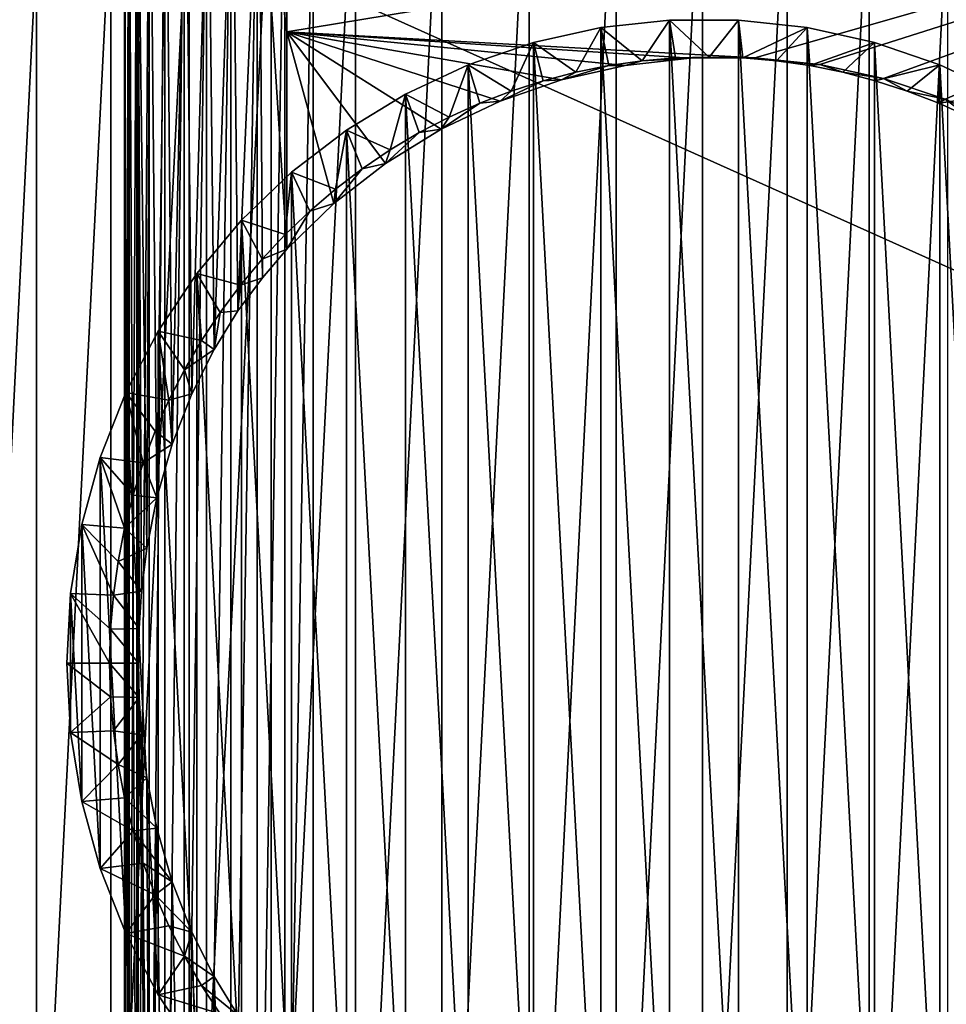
# Model space of a CAD drawing. Header units: metres. Extents: x -258 to 72, y -72 to 102.
# Tile 7 of 256: x -250 to -238, y -5 to 8. Entities that reach past the tile are written whole.
import ezdxf

# ---------------------------------------------------------------- set-up
doc = ezdxf.new("R2010")
doc.units = ezdxf.units.M
doc.layers.add('solid_FREESTAND_ASM_SW0005', color=7, linetype='CONTINUOUS')

msp = doc.modelspace()

# ---------------------------------------------------------------- linework, layer by layer
at = {"layer": 'solid_FREESTAND_ASM_SW0005'}
for points in [[(-196.306244, -13.5, 45.799999), (-196.306244, 13.5, 45.799999), (-256.5, 13.5, 45.799999)], [(-196.306244, -13.5, 45.799999), (-256.5, 13.5, 45.799999), (-256.5, -13.5, 45.799999)], [(-245.881027, -11.264593, 19.614103), (-245.881027, 11.264593, 19.614103), (-244.740738, 11.440997, 19.453846)], [(-244.740738, -11.440997, 19.453846), (-245.881027, -11.264593, 19.614103), (-244.740738, 11.440997, 19.453846)], [(-244.740738, -11.440997, 19.453846), (-243.588623, 11.5, 19.291927), (-243.588623, -11.5, 19.291927)], [(-244.740738, -11.440997, 19.453846), (-244.740738, 11.440997, 19.453846), (-243.588623, 11.5, 19.291927)], [(-243.588623, 11.5, 19.291927), (-242.436508, 11.440997, 19.130009), (-243.588623, -11.5, 19.291927)], [(-242.436508, 11.440997, 19.130009), (-242.436508, -11.440997, 19.130009), (-243.588623, -11.5, 19.291927)], [(-242.436508, 11.440997, 19.130009), (-241.296204, 11.264593, 18.969749), (-242.436508, -11.440997, 19.130009)], [(-248.933746, 11.2, 41.174374), (-248.933746, -11.2, 41.174408), (-248.931778, -11.2, 40.799549)], [(-248.931778, 11.2, 40.799526), (-248.933746, 11.2, 41.174374), (-248.931778, -11.2, 40.799549)], [(-248.879639, 11.2, 41.545315), (-248.879623, -11.2, 41.545338), (-248.933746, -11.2, 41.174408)], [(-248.933746, 11.2, 41.174374), (-248.879639, 11.2, 41.545315), (-248.933746, -11.2, 41.174408)], [(-248.931778, 11.2, 40.799526), (-248.931778, -11.2, 40.799549), (-248.873779, -11.2, 40.429165)], [(-248.873779, 11.2, 40.429131), (-248.931778, 11.2, 40.799526), (-248.873779, -11.2, 40.429165)], [(-248.879639, 11.2, 41.545315), (-248.77066, 11.2, 41.904022), (-248.879623, -11.2, 41.545338)], [(-248.77066, 11.2, 41.904022), (-248.770645, -11.2, 41.904053), (-248.879623, -11.2, 41.545338)], [(-248.873779, 11.2, 40.429131), (-248.873779, -11.2, 40.429165), (-248.761063, -11.2, 40.071621)], [(-248.761063, 11.2, 40.071617), (-248.873779, 11.2, 40.429131), (-248.761063, -11.2, 40.071621)], [(-248.77066, 11.2, 41.904022), (-248.609268, 11.2, 42.242397), (-248.770645, -11.2, 41.904053)], [(-248.609268, 11.2, 42.242397), (-248.609268, -11.2, 42.242401), (-248.770645, -11.2, 41.904053)], [(-248.761063, 11.2, 40.071617), (-248.750504, 0, 40.045631), (-248.740662, 0.456161, 40.022144)], [(-248.761063, 11.2, 40.071617), (-248.761063, -11.2, 40.071621), (-248.750504, 0, 40.045631)], [(-248.761063, 11.2, 40.071617), (-248.740662, 0.456161, 40.022144), (-248.707367, 0.948251, 39.947266)], [(-248.761063, 11.2, 40.071617), (-248.707367, 0.948251, 39.947266), (-248.63736, 1.516823, 39.807987)], [(-248.59613, 11.2, 39.734943), (-248.761063, 11.2, 40.071617), (-248.63736, 1.516823, 39.807987)], [(-248.59613, 11.2, 39.734943), (-248.63736, 1.516823, 39.807987), (-248.507629, 2.181666, 39.594925)], [(-248.399094, 11.2, 42.552841), (-248.399078, -11.2, 42.552845), (-248.609268, -11.2, 42.242401)], [(-248.609268, 11.2, 42.242397), (-248.399094, 11.2, 42.552841), (-248.609268, -11.2, 42.242401)], [(-248.382706, 11.2, 39.42672), (-248.59613, 11.2, 39.734943), (-248.507629, 2.181666, 39.594925)], [(-248.382706, 11.2, 39.42672), (-248.507629, 2.181666, 39.594925), (-248.305267, 2.888599, 39.335636)], [(-248.399094, 11.2, 42.552841), (-248.144852, 11.2, 42.828365), (-248.399078, -11.2, 42.552845)], [(-248.144852, 11.2, 42.828365), (-248.144852, -11.2, 42.828365), (-248.399078, -11.2, 42.552845)], [(-248.125595, 11.2, 39.153877), (-248.382706, 11.2, 39.42672), (-248.305267, 2.888599, 39.335636)], [(-248.125595, 11.2, 39.153877), (-248.305267, 2.888599, 39.335636), (-248.045319, 3.552815, 39.08366)], [(-247.852264, 11.2, 43.062771), (-247.852264, -11.2, 43.062771), (-248.144852, -11.2, 42.828365)], [(-248.144852, 11.2, 42.828365), (-247.852264, 11.2, 43.062771), (-248.144852, -11.2, 42.828365)], [(-247.830582, 11.2, 38.922546), (-248.125595, 11.2, 39.153877), (-248.045319, 3.552815, 39.08366)], [(-247.830582, 11.2, 38.922546), (-248.045319, 3.552815, 39.08366), (-247.75, 4.139556, 38.870811)], [(-247.527924, 11.2, 43.25079), (-247.527924, -11.2, 43.25079), (-247.852264, -11.2, 43.062771)], [(-247.852264, 11.2, 43.062771), (-247.527924, 11.2, 43.25079), (-247.852264, -11.2, 43.062771)], [(-247.504288, 11.2, 38.737934), (-247.830582, 11.2, 38.922546), (-247.75, 4.139556, 38.870811)], [(-247.504288, 11.2, 38.737934), (-247.75, 4.139556, 38.870811), (-247.435028, 4.648359, 38.706619)], [(-247.179108, 11.2, 43.388191), (-247.179108, -11.2, 43.388195), (-247.527924, -11.2, 43.25079)], [(-247.527924, 11.2, 43.25079), (-247.179108, 11.2, 43.388191), (-247.527924, -11.2, 43.25079)], [(-247.154053, 11.2, 38.604195), (-247.504288, 11.2, 38.737934), (-247.435028, 4.648359, 38.706619)], [(-247.154053, 11.2, 38.604195), (-247.435028, 4.648359, 38.706619), (-247.111633, 5.086474, 38.591953)], [(-246.813675, 11.2, 43.471889), (-246.81366, -11.2, 43.471889), (-247.179108, -11.2, 43.388195)], [(-247.179108, 11.2, 43.388191), (-246.813675, 11.2, 43.471889), (-247.179108, -11.2, 43.388195)], [(-247.154053, 11.2, 38.604195), (-247.111633, 5.086474, 38.591953), (-246.787766, 5.462615, 38.52433)], [(-247.154053, 11.2, 38.604195), (-246.787766, 5.462615, 38.52433), (-246.787766, 8.331306, 38.52433)], [(-247.154053, 11.2, 38.604195), (-246.787766, 8.331306, 38.52433), (-246.787766, 11.2, 38.52433)], [(-246.997787, -10.972602, 19.771055), (-246.997787, 10.972602, 19.771053), (-245.881027, 11.264593, 19.614103)], [(-245.881027, -11.264593, 19.614103), (-246.997787, -10.972602, 19.771055), (-245.881027, 11.264593, 19.614103)], [(-246.813675, 11.2, 43.471889), (-246.439835, 11.2, 43.5), (-246.81366, -11.2, 43.471889)], [(-246.81366, -11.2, 43.471889), (-246.439835, 11.2, 43.5), (-246.439835, -11.2, 43.5)], [(-229.359863, 11.2, 36.074997), (-246.787766, 8.331306, 38.52433), (-240.604767, 7.990038, 37.655365)], [(-229.359863, 11.2, 36.074997), (-246.787766, 11.2, 38.52433), (-246.787766, 8.331306, 38.52433)], [(-246.439835, -11.2, 43.5), (-58.5, 11.2, 43.5), (-58.5, -11.2, 43.5)], [(-246.439835, 11.2, 43.5), (-58.5, 11.2, 43.5), (-246.439835, -11.2, 43.5)], [(-241.296204, 11.264593, 18.969749), (-241.296204, -11.264593, 18.969749), (-242.436508, -11.440997, 19.130009)], [(-241.296204, 11.264593, 18.969749), (-240.179443, 10.972602, 18.812799), (-241.296204, -11.264593, 18.969749)], [(-229.359863, 11.2, 36.074997), (-240.604767, 7.990038, 37.655365), (-239.749222, 7.899662, 37.53513)], [(-229.359863, 11.2, 36.074997), (-239.749222, 7.899662, 37.53513), (-238.908447, 7.716154, 37.416965)], [(-229.359863, 11.2, 36.074997), (-238.908447, 7.716154, 37.416965), (-238.092346, 7.441678, 37.302269)], [(-229.359863, 11.2, 36.074997), (-238.092346, 7.441678, 37.302269), (-237.310516, 7.07947, 37.19239)], [(-248.07959, -10.568009, 19.923092), (-248.07959, 10.568011, 19.92309), (-246.997787, 10.972602, 19.771053)], [(-246.997787, -10.972602, 19.771055), (-248.07959, -10.568009, 19.923092), (-246.997787, 10.972602, 19.771053)], [(-240.179443, 10.972602, 18.812799), (-240.179459, -10.972602, 18.812799), (-241.296204, -11.264593, 18.969749)], [(-240.179443, 10.972602, 18.812799), (-239.097656, 10.568009, 18.660763), (-240.179459, -10.972602, 18.812799)], [(-249.11528, -10.054988, 20.068647), (-249.115265, 10.05499, 20.068647), (-248.07959, 10.568011, 19.92309)], [(-248.07959, -10.568009, 19.923092), (-249.11528, -10.054988, 20.068647), (-248.07959, 10.568011, 19.92309)], [(-239.097656, 10.568009, 18.660763), (-239.097656, -10.568011, 18.660763), (-240.179459, -10.972602, 18.812799)], [(-239.097656, 10.568009, 18.660763), (-238.061966, 10.054988, 18.515205), (-239.097656, -10.568011, 18.660763)], [(-250.094284, -9.43877, 20.206238), (-250.094284, 9.438774, 20.206238), (-249.115265, 10.05499, 20.068647)], [(-249.11528, -10.054988, 20.068647), (-250.094284, -9.43877, 20.206238), (-249.115265, 10.05499, 20.068647)], [(-238.061966, 10.054988, 18.515205), (-238.061966, -10.05499, 18.515207), (-239.097656, -10.568011, 18.660763)], [(-251.0065, -8.725722, 20.334442), (-251.0065, 8.725725, 20.334442), (-250.094284, 9.438774, 20.206238)], [(-250.094284, -9.43877, 20.206238), (-251.0065, -8.725722, 20.334442), (-250.094284, 9.438774, 20.206238)], [(-242.095734, 7.9497, 36.350166), (-242.640121, 8.388024, 35.921761), (-241.734055, 8.487534, 35.794422)], [(-241.734055, -8.487534, 35.794422), (-241.734055, 8.487534, 35.794422), (-242.640121, 8.388024, 35.921761)], [(-241.652969, 7.987414, 36.287941), (-242.095734, 7.9497, 36.350166), (-241.734055, 8.487534, 35.794422)], [(-241.208755, 8, 36.22551), (-241.734055, 8.487534, 35.794422), (-240.822632, 8.487534, 35.666332)], [(-240.822632, -8.487534, 35.666332), (-240.822632, 8.487534, 35.666332), (-241.734055, 8.487534, 35.794422)], [(-241.208755, 8, 36.22551), (-241.652969, 7.987414, 36.287941), (-241.734055, 8.487534, 35.794422)], [(-240.822632, -8.487534, 35.666332), (-241.734055, 8.487534, 35.794422), (-241.734055, -8.487534, 35.794422)], [(-240.764557, 7.987414, 36.163082), (-241.208755, 8, 36.22551), (-240.822632, 8.487534, 35.666332)], [(-240.764557, 7.987414, 36.163082), (-240.822632, 8.487534, 35.666332), (-239.91658, 8.388024, 35.538994)], [(-239.91658, -8.388024, 35.538994), (-239.91658, 8.388024, 35.538994), (-240.822632, 8.487534, 35.666332)], [(-239.91658, -8.388024, 35.538994), (-240.822632, 8.487534, 35.666332), (-240.822632, -8.487534, 35.666332)], [(-246.787766, 8.331306, 38.52433), (-246.787766, 5.462615, 38.52433), (-246.167145, 6.064092, 38.437107)], [(-246.787766, 8.331306, 38.52433), (-246.167145, 6.064092, 38.437107), (-245.485626, 6.594072, 38.341328)], [(-246.787766, 8.331306, 38.52433), (-245.485626, 6.594072, 38.341328), (-244.751205, 7.046311, 38.23811)], [(-246.787766, 8.331306, 38.52433), (-244.751205, 7.046311, 38.23811), (-243.972534, 7.415488, 38.128677)], [(-246.787766, 8.331306, 38.52433), (-243.972534, 7.415488, 38.128677), (-243.158844, 7.69723, 38.014317)], [(-246.787766, 8.331306, 38.52433), (-243.158844, 7.69723, 38.014317), (-242.319672, 7.888222, 37.896381)], [(-246.787766, 8.331306, 38.52433), (-242.319672, 7.888222, 37.896381), (-241.464951, 7.98621, 37.776257)], [(-246.787766, 8.331306, 38.52433), (-241.464951, 7.98621, 37.776257), (-240.604767, 7.990038, 37.655365)], [(-242.971588, 7.799428, 36.473259), (-243.530228, 8.190168, 36.04686), (-242.640121, 8.388024, 35.921761)], [(-242.640121, -8.388024, 35.921761), (-242.640121, 8.388024, 35.921761), (-243.530228, 8.190168, 36.04686)], [(-242.535782, 7.886964, 36.412014), (-242.971588, 7.799428, 36.473259), (-242.640121, 8.388024, 35.921761)], [(-242.095734, 7.9497, 36.350166), (-242.535782, 7.886964, 36.412014), (-242.640121, 8.388024, 35.921761)], [(-241.734055, -8.487534, 35.794422), (-242.640121, 8.388024, 35.921761), (-242.640121, -8.388024, 35.921761)], [(-240.321777, 7.9497, 36.100853), (-240.764557, 7.987414, 36.163082), (-239.91658, 8.388024, 35.538994)], [(-239.881729, 7.886964, 36.039009), (-240.321777, 7.9497, 36.100853), (-239.91658, 8.388024, 35.538994)], [(-239.881729, 7.886964, 36.039009), (-239.91658, 8.388024, 35.538994), (-239.026459, 8.190168, 35.413895)], [(-239.026459, -8.190168, 35.413895), (-239.026459, 8.190168, 35.413895), (-239.91658, 8.388024, 35.538994)], [(-239.026459, -8.190168, 35.413895), (-239.91658, 8.388024, 35.538994), (-239.91658, -8.388024, 35.538994)], [(-243.825241, 7.551079, 36.593235), (-244.393921, 7.896295, 36.168243), (-243.530228, 8.190168, 36.04686)], [(-243.530228, -8.190168, 36.04686), (-243.530228, 8.190168, 36.04686), (-244.393921, 7.896295, 36.168243)], [(-243.401917, 7.687332, 36.533737), (-243.825241, 7.551079, 36.593235), (-243.530228, 8.190168, 36.04686)], [(-242.971588, 7.799428, 36.473259), (-243.401917, 7.687332, 36.533737), (-243.530228, 8.190168, 36.04686)], [(-242.640121, -8.388024, 35.921761), (-243.530228, 8.190168, 36.04686), (-243.530228, -8.190168, 36.04686)], [(-239.445938, 7.799428, 35.97776), (-239.881729, 7.886964, 36.039009), (-239.026459, 8.190168, 35.413895)], [(-239.01561, 7.687332, 35.917282), (-239.445938, 7.799428, 35.97776), (-239.026459, 8.190168, 35.413895)], [(-239.01561, 7.687332, 35.917282), (-239.026459, 8.190168, 35.413895), (-238.162766, 7.896295, 35.292511)], [(-238.162766, -7.896295, 35.292511), (-238.162766, 7.896295, 35.292511), (-239.026459, 8.190168, 35.413895)], [(-238.162766, -7.896295, 35.292511), (-239.026459, 8.190168, 35.413895), (-239.026459, -8.190168, 35.413895)], [(-242.319672, 7.888222, 37.896381), (-242.535782, 7.886964, 36.412014), (-242.095734, 7.9497, 36.350166)], [(-241.464951, 7.98621, 37.776257), (-242.319672, 7.888222, 37.896381), (-242.095734, 7.9497, 36.350166)], [(-241.464951, 7.98621, 37.776257), (-242.095734, 7.9497, 36.350166), (-241.652969, 7.987414, 36.287941)], [(-241.464951, 7.98621, 37.776257), (-241.652969, 7.987414, 36.287941), (-241.208755, 8, 36.22551)], [(-240.604767, 7.990038, 37.655365), (-241.464951, 7.98621, 37.776257), (-241.208755, 8, 36.22551)], [(-240.604767, 7.990038, 37.655365), (-241.208755, 8, 36.22551), (-240.764557, 7.987414, 36.163082)], [(-240.604767, 7.990038, 37.655365), (-240.764557, 7.987414, 36.163082), (-240.321777, 7.9497, 36.100853)], [(-239.749222, 7.899662, 37.53513), (-240.604767, 7.990038, 37.655365), (-240.321777, 7.9497, 36.100853)], [(-239.749222, 7.899662, 37.53513), (-240.321777, 7.9497, 36.100853), (-239.881729, 7.886964, 36.039009)], [(-244.646027, 7.207763, 36.708588), (-245.2211, 7.509839, 36.284492), (-244.393921, 7.896295, 36.168243)], [(-244.393921, -7.896295, 36.168243), (-244.393921, 7.896295, 36.168243), (-245.2211, 7.509839, 36.284492)], [(-244.240463, 7.391022, 36.651588), (-244.646027, 7.207763, 36.708588), (-244.393921, 7.896295, 36.168243)], [(-243.825241, 7.551079, 36.593235), (-244.240463, 7.391022, 36.651588), (-244.393921, 7.896295, 36.168243)], [(-243.530228, -8.190168, 36.04686), (-244.393921, 7.896295, 36.168243), (-244.393921, -7.896295, 36.168243)], [(-243.158844, 7.69723, 38.014317), (-243.401917, 7.687332, 36.533737), (-242.971588, 7.799428, 36.473259)], [(-242.319672, 7.888222, 37.896381), (-243.158844, 7.69723, 38.014317), (-242.535782, 7.886964, 36.412014)], [(-243.158844, 7.69723, 38.014317), (-242.971588, 7.799428, 36.473259), (-242.535782, 7.886964, 36.412014)], [(-239.749222, 7.899662, 37.53513), (-239.881729, 7.886964, 36.039009), (-239.445938, 7.799428, 35.97776)], [(-238.908447, 7.716154, 37.416965), (-239.749222, 7.899662, 37.53513), (-239.445938, 7.799428, 35.97776)], [(-238.908447, 7.716154, 37.416965), (-239.445938, 7.799428, 35.97776), (-239.01561, 7.687332, 35.917282)], [(-238.59227, 7.551079, 35.857788), (-239.01561, 7.687332, 35.917282), (-238.162766, 7.896295, 35.292511)], [(-238.177048, 7.391022, 35.799431), (-238.59227, 7.551079, 35.857788), (-238.162766, 7.896295, 35.292511)], [(-238.177048, 7.391022, 35.799431), (-238.162766, 7.896295, 35.292511), (-237.335602, 7.509839, 35.176258)], [(-237.335602, -7.509839, 35.176258), (-237.335602, 7.509839, 35.176258), (-238.162766, 7.896295, 35.292511)], [(-237.335602, -7.509839, 35.176258), (-238.162766, 7.896295, 35.292511), (-238.162766, -7.896295, 35.292511)], [(-243.158844, 7.69723, 38.014317), (-243.972534, 7.415488, 38.128677), (-243.401917, 7.687332, 36.533737)], [(-243.972534, 7.415488, 38.128677), (-243.825241, 7.551079, 36.593235), (-243.401917, 7.687332, 36.533737)], [(-238.908447, 7.716154, 37.416965), (-239.01561, 7.687332, 35.917282), (-238.59227, 7.551079, 35.857788)], [(-238.092346, 7.441678, 37.302269), (-238.908447, 7.716154, 37.416965), (-238.59227, 7.551079, 35.857788)], [(-243.972534, 7.415488, 38.128677), (-244.240463, 7.391022, 36.651588), (-243.825241, 7.551079, 36.593235)], [(-238.092346, 7.441678, 37.302269), (-238.59227, 7.551079, 35.857788), (-238.177048, 7.391022, 35.799431)], [(-245.423569, 6.773808, 36.817863), (-246.002045, 7.035336, 36.394249), (-245.2211, 7.509839, 36.284492)], [(-245.2211, -7.509839, 36.284492), (-245.2211, 7.509839, 36.284492), (-246.002045, 7.035336, 36.394249)], [(-245.040878, 7.001775, 36.76408), (-245.423569, 6.773808, 36.817863), (-245.2211, 7.509839, 36.284492)], [(-244.646027, 7.207763, 36.708588), (-245.040878, 7.001775, 36.76408), (-245.2211, 7.509839, 36.284492)], [(-244.393921, -7.896295, 36.168243), (-245.2211, 7.509839, 36.284492), (-245.2211, -7.509839, 36.284492)], [(-243.972534, 7.415488, 38.128677), (-244.751205, 7.046311, 38.23811), (-244.240463, 7.391022, 36.651588)], [(-237.7715, 7.207763, 35.742435), (-238.177048, 7.391022, 35.799431), (-237.335602, 7.509839, 35.176258)], [(-238.092346, 7.441678, 37.302269), (-238.177048, 7.391022, 35.799431), (-237.7715, 7.207763, 35.742435)], [(-237.310516, 7.07947, 37.19239), (-238.092346, 7.441678, 37.302269), (-237.7715, 7.207763, 35.742435)], [(-244.751205, 7.046311, 38.23811), (-244.646027, 7.207763, 36.708588), (-244.240463, 7.391022, 36.651588)], [(-244.751205, 7.046311, 38.23811), (-245.040878, 7.001775, 36.76408), (-244.646027, 7.207763, 36.708588)], [(-246.148132, 6.254659, 36.919693), (-246.7276, 6.478359, 36.49622), (-246.002045, 7.035336, 36.394249)], [(-246.002045, -7.035336, 36.394249), (-246.002045, 7.035336, 36.394249), (-246.7276, 6.478359, 36.49622)], [(-245.793106, 6.524471, 36.869797), (-246.148132, 6.254659, 36.919693), (-246.002045, 7.035336, 36.394249)], [(-245.423569, 6.773808, 36.817863), (-245.793106, 6.524471, 36.869797), (-246.002045, 7.035336, 36.394249)], [(-245.2211, -7.509839, 36.284492), (-246.002045, 7.035336, 36.394249), (-246.002045, -7.035336, 36.394249)], [(-244.751205, 7.046311, 38.23811), (-245.485626, 6.594072, 38.341328), (-245.040878, 7.001775, 36.76408)], [(-245.485626, 6.594072, 38.341328), (-245.423569, 6.773808, 36.817863), (-245.040878, 7.001775, 36.76408)], [(-245.485626, 6.594072, 38.341328), (-245.793106, 6.524471, 36.869797), (-245.423569, 6.773808, 36.817863)], [(-245.485626, 6.594072, 38.341328), (-246.167145, 6.064092, 38.437107), (-245.793106, 6.524471, 36.869797)], [(-246.167145, 6.064092, 38.437107), (-246.148132, 6.254659, 36.919693), (-245.793106, 6.524471, 36.869797)], [(-246.810562, 5.656856, 37.012791), (-247.389282, 5.845414, 36.589214), (-246.7276, 6.478359, 36.49622)], [(-246.7276, -6.478358, 36.49622), (-246.7276, 6.478359, 36.49622), (-247.389282, 5.845414, 36.589214)], [(-246.487656, 5.965134, 36.967411), (-246.810562, 5.656856, 37.012791), (-246.7276, 6.478359, 36.49622)], [(-246.148132, 6.254659, 36.919693), (-246.487656, 5.965134, 36.967411), (-246.7276, 6.478359, 36.49622)], [(-246.002045, -7.035336, 36.394249), (-246.7276, 6.478359, 36.49622), (-246.7276, -6.478358, 36.49622)], [(-246.167145, 6.064092, 38.437107), (-246.487656, 5.965134, 36.967411), (-246.148132, 6.254659, 36.919693)], [(-246.167145, 6.064092, 38.437107), (-246.787766, 5.462615, 38.52433), (-246.487656, 5.965134, 36.967411)], [(-246.787766, 5.462615, 38.52433), (-246.810562, 5.656856, 37.012791), (-246.487656, 5.965134, 36.967411)], [(-247.402557, 4.987906, 37.095993), (-247.979294, 5.14396, 36.672134), (-247.389282, 5.845414, 36.589214)], [(-247.389282, -5.845414, 36.589214), (-247.389282, 5.845414, 36.589214), (-247.979294, 5.14396, 36.672134)], [(-247.115845, 5.330781, 37.055695), (-247.402557, 4.987906, 37.095993), (-247.389282, 5.845414, 36.589214)], [(-246.810562, 5.656856, 37.012791), (-247.115845, 5.330781, 37.055695), (-247.389282, 5.845414, 36.589214)], [(-246.7276, -6.478358, 36.49622), (-247.389282, 5.845414, 36.589214), (-247.389282, -5.845414, 36.589214)], [(-246.787766, 5.462615, 38.52433), (-247.115845, 5.330781, 37.055695), (-246.810562, 5.656856, 37.012791)], [(-246.787766, 5.462615, 38.52433), (-247.111633, 5.086474, 38.591953), (-247.115845, 5.330781, 37.055695)], [(-247.111633, 5.086474, 38.591953), (-247.402557, 4.987906, 37.095993), (-247.115845, 5.330781, 37.055695)], [(-247.916641, 4.256238, 37.168243), (-248.490768, 4.382175, 36.744019), (-247.979294, 5.14396, 36.672134)], [(-247.979294, -5.14396, 36.672134), (-247.979294, 5.14396, 36.672134), (-248.490768, 4.382175, 36.744019)], [(-247.669739, 4.629383, 37.133541), (-247.916641, 4.256238, 37.168243), (-247.979294, 5.14396, 36.672134)], [(-247.402557, 4.987906, 37.095993), (-247.669739, 4.629383, 37.133541), (-247.979294, 5.14396, 36.672134)], [(-247.389282, -5.845414, 36.589214), (-247.979294, 5.14396, 36.672134), (-247.979294, -5.14396, 36.672134)], [(-247.111633, 5.086474, 38.591953), (-247.435028, 4.648359, 38.706619), (-247.402557, 4.987906, 37.095993)], [(-247.435028, 4.648359, 38.706619), (-247.669739, 4.629383, 37.133541), (-247.402557, 4.987906, 37.095993)], [(-247.75, 4.139556, 38.870811), (-247.916641, 4.256238, 37.168243), (-247.669739, 4.629383, 37.133541)], [(-247.435028, 4.648359, 38.706619), (-247.75, 4.139556, 38.870811), (-247.669739, 4.629383, 37.133541)], [(-248.346375, 3.471038, 37.228638), (-248.917679, 3.569033, 36.804012), (-248.490768, 4.382175, 36.744019)], [(-248.490768, -4.382175, 36.744019), (-248.490768, 4.382175, 36.744019), (-248.917679, 3.569033, 36.804012)], [(-248.142395, 3.869782, 37.19997), (-248.346375, 3.471038, 37.228638), (-248.490768, 4.382175, 36.744019)], [(-247.916641, 4.256238, 37.168243), (-248.142395, 3.869782, 37.19997), (-248.490768, 4.382175, 36.744019)], [(-247.979294, -5.14396, 36.672134), (-248.490768, 4.382175, 36.744019), (-248.490768, -4.382175, 36.744019)], [(-247.75, 4.139556, 38.870811), (-248.142395, 3.869782, 37.19997), (-247.916641, 4.256238, 37.168243)], [(-247.75, 4.139556, 38.870811), (-248.045319, 3.552815, 39.08366), (-248.142395, 3.869782, 37.19997)], [(-248.045319, 3.552815, 39.08366), (-248.346375, 3.471038, 37.228638), (-248.142395, 3.869782, 37.19997)], [(-248.686356, 2.642206, 37.276417), (-249.25502, 2.714046, 36.851425), (-248.917679, 3.569033, 36.804012)], [(-248.917679, -3.569033, 36.804012), (-248.917679, 3.569033, 36.804012), (-249.25502, 2.714046, 36.851425)], [(-248.527863, 3.061494, 37.254143), (-248.686356, 2.642206, 37.276417), (-248.917679, 3.569033, 36.804012)], [(-248.346375, 3.471038, 37.228638), (-248.527863, 3.061494, 37.254143), (-248.917679, 3.569033, 36.804012)], [(-248.490768, -4.382175, 36.744019), (-248.917679, 3.569033, 36.804012), (-248.917679, -3.569033, 36.804012)], [(-248.045319, 3.552815, 39.08366), (-248.305267, 2.888599, 39.335636), (-248.346375, 3.471038, 37.228638)], [(-248.305267, 2.888599, 39.335636), (-248.527863, 3.061494, 37.254143), (-248.346375, 3.471038, 37.228638)], [(-248.305267, 2.888599, 39.335636), (-248.686356, 2.642206, 37.276417), (-248.527863, 3.061494, 37.254143)], [(-248.305267, 2.888599, 39.335636), (-248.507629, 2.181666, 39.594925), (-248.686356, 2.642206, 37.276417)], [(-248.932281, 1.780136, 37.310982), (-249.49884, 1.827227, 36.885693), (-249.25502, 2.714046, 36.851425)], [(-249.25502, -2.714046, 36.851425), (-249.25502, 2.714046, 36.851425), (-249.49884, 1.827227, 36.885693)], [(-248.821274, 2.214714, 37.29538), (-248.932281, 1.780136, 37.310982), (-249.25502, 2.714046, 36.851425)], [(-248.686356, 2.642206, 37.276417), (-248.821274, 2.214714, 37.29538), (-249.25502, 2.714046, 36.851425)], [(-248.917679, -3.569033, 36.804012), (-249.25502, 2.714046, 36.851425), (-249.25502, -2.714046, 36.851425)], [(-248.507629, 2.181666, 39.594925), (-248.821274, 2.214714, 37.29538), (-248.686356, 2.642206, 37.276417)], [(-248.507629, 2.181666, 39.594925), (-248.932281, 1.780136, 37.310982), (-248.821274, 2.214714, 37.29538)], [(-248.507629, 2.181666, 39.594925), (-248.63736, 1.516823, 39.807987), (-248.932281, 1.780136, 37.310982)], [(-249.081085, 0.895705, 37.331894), (-249.646286, 0.919009, 36.906414), (-249.49884, 1.827227, 36.885693)], [(-249.49884, -1.827227, 36.885693), (-249.49884, 1.827227, 36.885693), (-249.646286, 0.919009, 36.906414)], [(-249.018967, 1.340066, 37.323166), (-249.081085, 0.895705, 37.331894), (-249.49884, 1.827227, 36.885693)], [(-248.932281, 1.780136, 37.310982), (-249.018967, 1.340066, 37.323166), (-249.49884, 1.827227, 36.885693)], [(-249.25502, -2.714046, 36.851425), (-249.49884, 1.827227, 36.885693), (-249.49884, -1.827227, 36.885693)], [(-248.63736, 1.516823, 39.807987), (-249.018967, 1.340066, 37.323166), (-248.932281, 1.780136, 37.310982)], [(-248.63736, 1.516823, 39.807987), (-248.707367, 0.948251, 39.947266), (-249.018967, 1.340066, 37.323166)], [(-248.707367, 0.948251, 39.947266), (-249.081085, 0.895705, 37.331894), (-249.018967, 1.340066, 37.323166)], [(-249.130905, 0, 37.338894), (-249.695618, 0, 36.913349), (-249.646286, 0.919009, 36.906414)], [(-249.646286, -0.919008, 36.906414), (-249.646286, 0.919009, 36.906414), (-249.695618, 0, 36.913349)], [(-249.118439, 0.448572, 37.337143), (-249.130905, 0, 37.338894), (-249.646286, 0.919009, 36.906414)], [(-249.081085, 0.895705, 37.331894), (-249.118439, 0.448572, 37.337143), (-249.646286, 0.919009, 36.906414)], [(-249.49884, -1.827227, 36.885693), (-249.646286, 0.919009, 36.906414), (-249.646286, -0.919008, 36.906414)], [(-248.707367, 0.948251, 39.947266), (-248.740662, 0.456161, 40.022144), (-249.081085, 0.895705, 37.331894)], [(-248.740662, 0.456161, 40.022144), (-249.118439, 0.448572, 37.337143), (-249.081085, 0.895705, 37.331894)], [(-248.750504, 0, 40.045631), (-249.130905, 0, 37.338894), (-249.118439, 0.448572, 37.337143)], [(-248.740662, 0.456161, 40.022144), (-248.750504, 0, 40.045631), (-249.118439, 0.448572, 37.337143)], [(-249.118439, -0.448572, 37.337143), (-249.695618, 0, 36.913349), (-249.130905, 0, 37.338894)], [(-249.646286, -0.919008, 36.906414), (-249.695618, 0, 36.913349), (-249.118439, -0.448572, 37.337143)], [(-248.740662, -0.456164, 40.022144), (-249.130905, 0, 37.338894), (-248.750504, 0, 40.045631)], [(-249.118439, -0.448572, 37.337143), (-249.130905, 0, 37.338894), (-248.740662, -0.456164, 40.022144)], [(-248.761063, -11.2, 40.071621), (-248.59613, -11.2, 39.734947), (-248.750504, 0, 40.045631)], [(-248.59613, -11.2, 39.734947), (-248.740662, -0.456164, 40.022144), (-248.750504, 0, 40.045631)], [(-249.646286, -0.919008, 36.906414), (-249.118439, -0.448572, 37.337143), (-249.081085, -0.895705, 37.331894)], [(-249.081085, -0.895705, 37.331894), (-249.118439, -0.448572, 37.337143), (-248.740662, -0.456164, 40.022144)], [(-249.081085, -0.895705, 37.331894), (-248.740662, -0.456164, 40.022144), (-248.707367, -0.948255, 39.947266)], [(-248.59613, -11.2, 39.734947), (-248.707367, -0.948255, 39.947266), (-248.740662, -0.456164, 40.022144)], [(-249.646286, -0.919008, 36.906414), (-249.081085, -0.895705, 37.331894), (-249.018967, -1.340066, 37.323166)], [(-249.018967, -1.340066, 37.323166), (-249.081085, -0.895705, 37.331894), (-248.707367, -0.948255, 39.947266)], [(-249.49884, -1.827227, 36.885693), (-249.646286, -0.919008, 36.906414), (-249.018967, -1.340066, 37.323166)], [(-249.018967, -1.340066, 37.323166), (-248.707367, -0.948255, 39.947266), (-248.63736, -1.516828, 39.807987)], [(-248.59613, -11.2, 39.734947), (-248.63736, -1.516828, 39.807987), (-248.707367, -0.948255, 39.947266)], [(-249.49884, -1.827227, 36.885693), (-249.018967, -1.340066, 37.323166), (-248.932281, -1.780136, 37.310982)], [(-248.932281, -1.780136, 37.310982), (-249.018967, -1.340066, 37.323166), (-248.63736, -1.516828, 39.807987)], [(-248.932281, -1.780136, 37.310982), (-248.63736, -1.516828, 39.807987), (-248.507629, -2.181671, 39.594925)], [(-248.59613, -11.2, 39.734947), (-248.507629, -2.181671, 39.594925), (-248.63736, -1.516828, 39.807987)], [(-249.49884, -1.827227, 36.885693), (-248.932281, -1.780136, 37.310982), (-248.821274, -2.214714, 37.29538)], [(-248.821274, -2.214714, 37.29538), (-248.932281, -1.780136, 37.310982), (-248.507629, -2.181671, 39.594925)], [(-249.25502, -2.714046, 36.851425), (-249.49884, -1.827227, 36.885693), (-248.821274, -2.214714, 37.29538)], [(-248.821274, -2.214714, 37.29538), (-248.507629, -2.181671, 39.594925), (-248.305267, -2.888606, 39.335632)], [(-248.59613, -11.2, 39.734947), (-248.382706, -11.2, 39.426723), (-248.507629, -2.181671, 39.594925)], [(-248.382706, -11.2, 39.426723), (-248.305267, -2.888606, 39.335632), (-248.507629, -2.181671, 39.594925)], [(-249.25502, -2.714046, 36.851425), (-248.821274, -2.214714, 37.29538), (-248.686356, -2.642206, 37.276417)], [(-248.686356, -2.642206, 37.276417), (-248.821274, -2.214714, 37.29538), (-248.305267, -2.888606, 39.335632)], [(-249.25502, -2.714046, 36.851425), (-248.686356, -2.642206, 37.276417), (-248.527863, -3.061494, 37.254143)], [(-248.917679, -3.569033, 36.804012), (-249.25502, -2.714046, 36.851425), (-248.527863, -3.061494, 37.254143)], [(-248.527863, -3.061494, 37.254143), (-248.686356, -2.642206, 37.276417), (-248.305267, -2.888606, 39.335632)], [(-248.527863, -3.061494, 37.254143), (-248.305267, -2.888606, 39.335632), (-248.045319, -3.552821, 39.08366)], [(-248.382706, -11.2, 39.426723), (-248.12561, -11.2, 39.153877), (-248.305267, -2.888606, 39.335632)], [(-248.12561, -11.2, 39.153877), (-248.045319, -3.552821, 39.08366), (-248.305267, -2.888606, 39.335632)], [(-248.917679, -3.569033, 36.804012), (-248.527863, -3.061494, 37.254143), (-248.346375, -3.471038, 37.228638)], [(-248.346375, -3.471038, 37.228638), (-248.527863, -3.061494, 37.254143), (-248.045319, -3.552821, 39.08366)], [(-248.917679, -3.569033, 36.804012), (-248.346375, -3.471038, 37.228638), (-248.142395, -3.869782, 37.19997)], [(-248.142395, -3.869782, 37.19997), (-248.346375, -3.471038, 37.228638), (-248.045319, -3.552821, 39.08366)], [(-248.490768, -4.382175, 36.744019), (-248.917679, -3.569033, 36.804012), (-248.142395, -3.869782, 37.19997)], [(-248.142395, -3.869782, 37.19997), (-248.045319, -3.552821, 39.08366), (-247.75, -4.13956, 38.870808)], [(-248.12561, -11.2, 39.153877), (-247.830582, -11.2, 38.922546), (-248.045319, -3.552821, 39.08366)], [(-247.830582, -11.2, 38.922546), (-247.75, -4.13956, 38.870808), (-248.045319, -3.552821, 39.08366)], [(-248.490768, -4.382175, 36.744019), (-248.142395, -3.869782, 37.19997), (-247.916641, -4.256238, 37.168243)], [(-247.916641, -4.256238, 37.168243), (-248.142395, -3.869782, 37.19997), (-247.75, -4.13956, 38.870808)], [(-247.916641, -4.256238, 37.168243), (-247.75, -4.13956, 38.870808), (-247.435013, -4.648362, 38.706619)], [(-247.830582, -11.2, 38.922546), (-247.504288, -11.2, 38.737938), (-247.75, -4.13956, 38.870808)], [(-247.504288, -11.2, 38.737938), (-247.435013, -4.648362, 38.706619), (-247.75, -4.13956, 38.870808)], [(-248.490768, -4.382175, 36.744019), (-247.916641, -4.256238, 37.168243), (-247.669739, -4.629383, 37.133541)], [(-247.669739, -4.629383, 37.133541), (-247.916641, -4.256238, 37.168243), (-247.435013, -4.648362, 38.706619)], [(-247.979294, -5.14396, 36.672134), (-248.490768, -4.382175, 36.744019), (-247.669739, -4.629383, 37.133541)]]:
    msp.add_3dface(points, dxfattribs=at)

doc.saveas('drawing.dxf')
